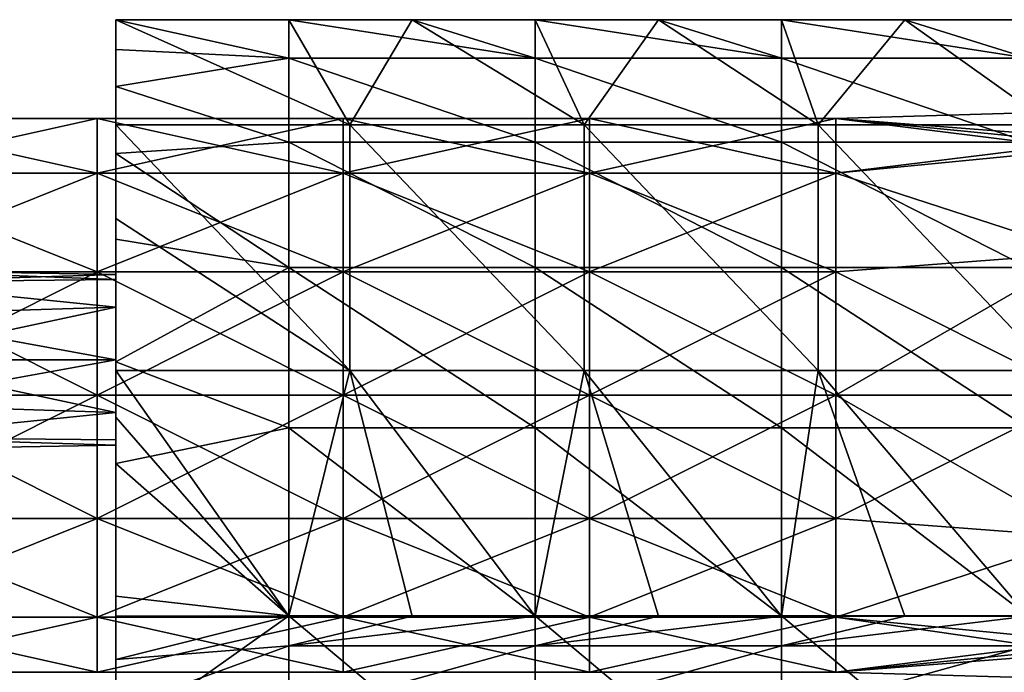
# Model space of a CAD drawing. Extents: x -1633 to 62, y -535 to 375.
# Tile 29 of 256: x -1535 to -1436, y 33 to 99. Entities that reach past the tile are written whole.
import ezdxf

# ---------------------------------------------------------------- set-up
doc = ezdxf.new("R2010")
doc.units = 0
doc.header["$LTSCALE"] = 33.374815
for name, color, linetype in [('350', 7, 'CONTINUOUS'), ('351', 7, 'CONTINUOUS'), ('354', 7, 'CONTINUOUS'), ('355', 7, 'CONTINUOUS'), ('362', 7, 'CONTINUOUS'), ('363', 7, 'CONTINUOUS'), ('367', 7, 'CONTINUOUS'), ('368', 7, 'CONTINUOUS')]:
    doc.layers.add(name, color=color, linetype=linetype)

msp = doc.modelspace()

# ---------------------------------------------------------------- linework, layer by layer
at = {"layer": '350', "linetype": 'CONTINUOUS'}
for points in [[(-1524.955, 88.219, -6.163), (-1524.955, 98.76, -6.899), (-1524.955, 95.762, -25.112), (-1524.955, 88.219, -6.163)], [(-1524.955, 72.67, -25.029), (-1524.955, 88.219, -6.163), (-1524.955, 95.762, -25.112), (-1524.955, 72.67, -25.029)], [(-1524.955, 72.67, -25.029), (-1524.955, 95.762, -25.112), (-1524.955, 85.344, -50.174), (-1524.955, 72.67, -25.029)], [(-1524.955, 95.762, -25.112), (-1524.955, 92.05, -36.438), (-1524.955, 85.344, -50.174), (-1524.955, 95.762, -25.112)], [(-1524.955, 78.808, -5.505), (-1524.955, 88.219, -6.163), (-1524.955, 73.186, -23.774), (-1524.955, 78.808, -5.505)], [(-1524.955, 73.186, -23.774), (-1524.955, 88.219, -6.163), (-1524.955, 72.67, -25.029), (-1524.955, 73.186, -23.774)], [(-1524.955, 62.749, -49.584), (-1524.955, 72.67, -25.029), (-1524.955, 85.344, -50.174), (-1524.955, 62.749, -49.584)], [(-1524.955, 62.749, -49.584), (-1524.955, 85.344, -50.174), (-1524.955, 64.431, -75.164), (-1524.955, 62.749, -49.584)], [(-1524.955, 85.344, -50.174), (-1524.955, 76.724, -62.565), (-1524.955, 64.431, -75.164), (-1524.955, 85.344, -50.174)], [(-1524.955, 63.55, -4.439), (-1524.955, 78.808, -5.505), (-1524.955, 64.626, -11.993), (-1524.955, 63.55, -4.439)], [(-1524.955, 64.626, -11.993), (-1524.955, 78.808, -5.505), (-1524.955, 69.917, -13.712), (-1524.955, 64.626, -11.993)], [(-1524.955, 69.917, -13.712), (-1524.955, 78.808, -5.505), (-1524.955, 73.186, -18.212), (-1524.955, 69.917, -13.712)], [(-1524.955, 73.186, -18.212), (-1524.955, 78.808, -5.505), (-1524.955, 73.186, -23.774), (-1524.955, 73.186, -18.212)], [(-1524.955, 69.917, -28.274), (-1524.955, 72.67, -25.029), (-1524.955, 62.749, -49.584), (-1524.955, 69.917, -28.274)], [(-1524.955, 64.626, -29.993), (-1524.955, 69.917, -28.274), (-1524.955, 62.749, -49.584), (-1524.955, 64.626, -29.993)], [(-1524.955, 59.336, -13.712), (-1524.955, 63.55, -4.439), (-1524.955, 64.626, -11.993), (-1524.955, 59.336, -13.712)], [(-1524.955, 59.336, -28.274), (-1524.955, 64.626, -29.993), (-1524.955, 62.749, -49.584), (-1524.955, 59.336, -28.274)], [(-1524.955, 41.59, -74.313), (-1524.955, 62.749, -49.584), (-1524.955, 64.431, -75.164), (-1524.955, 41.59, -74.313)], [(-1524.955, 41.59, -74.313), (-1524.955, 64.431, -75.164), (-1524.955, 54.216, -82.835), (-1524.955, 41.59, -74.313)], [(-1524.955, 58.857, -4.112), (-1524.955, 63.55, -4.439), (-1524.955, 59.336, -13.712), (-1524.955, 58.857, -4.112)], [(-1524.955, 41.158, -49.584), (-1524.955, 59.336, -28.274), (-1524.955, 62.749, -49.584), (-1524.955, 41.158, -49.584)], [(-1524.955, 41.158, -49.584), (-1524.955, 62.749, -49.584), (-1524.955, 41.59, -74.313), (-1524.955, 41.158, -49.584)], [(-1524.955, 56.067, -18.212), (-1524.955, 58.857, -4.112), (-1524.955, 59.336, -13.712), (-1524.955, 56.067, -18.212)], [(-1524.955, 56.582, -25.029), (-1524.955, 59.336, -28.274), (-1524.955, 41.158, -49.584), (-1524.955, 56.582, -25.029)], [(-1524.955, 38.905, -2.718), (-1524.955, 58.857, -4.112), (-1524.955, 42.917, -24.855), (-1524.955, 38.905, -2.718)], [(-1524.955, 42.917, -24.855), (-1524.955, 58.857, -4.112), (-1524.955, 56.067, -18.212), (-1524.955, 42.917, -24.855)], [(-1524.955, 56.582, -25.029), (-1524.955, 42.917, -24.855), (-1524.955, 56.067, -23.774), (-1524.955, 56.582, -25.029)], [(-1524.955, 42.917, -24.855), (-1524.955, 56.582, -25.029), (-1524.955, 41.158, -49.584), (-1524.955, 42.917, -24.855)], [(-1524.955, 56.067, -23.774), (-1524.955, 42.917, -24.855), (-1524.955, 56.067, -18.212), (-1524.955, 56.067, -23.774)], [(-1524.955, 41.59, -74.313), (-1524.955, 54.216, -82.835), (-1524.955, 40.906, -90.154), (-1524.955, 41.59, -74.313)], [(-1524.955, 34.549, -18.094), (-1524.955, 38.905, -2.718), (-1524.955, 42.917, -24.855), (-1524.955, 34.549, -18.094)], [(-1524.955, 29.612, -25.379), (-1524.955, 34.549, -18.094), (-1524.955, 42.917, -24.855), (-1524.955, 29.612, -25.379)], [(-1524.955, 29.612, -25.379), (-1524.955, 42.917, -24.855), (-1524.955, 41.158, -49.584), (-1524.955, 29.612, -25.379)], [(-1524.955, 19.501, -74.313), (-1524.955, 41.158, -49.584), (-1524.955, 41.59, -74.313), (-1524.955, 19.501, -74.313)], [(-1524.955, 19.501, -74.313), (-1524.955, 41.59, -74.313), (-1524.955, 26.632, -95.351), (-1524.955, 19.501, -74.313)], [(-1524.955, 26.632, -95.351), (-1524.955, 41.59, -74.313), (-1524.955, 40.906, -90.154), (-1524.955, 26.632, -95.351)], [(-1524.955, 19.568, -49.584), (-1524.955, 29.612, -25.379), (-1524.955, 41.158, -49.584), (-1524.955, 19.568, -49.584)], [(-1524.955, 19.568, -49.584), (-1524.955, 41.158, -49.584), (-1524.955, 19.501, -74.313), (-1524.955, 19.568, -49.584)]]:
    msp.add_3dface(points, dxfattribs=at)
at = {"layer": '351', "linetype": 'CONTINUOUS'}
for points in [[(-1524.955, 95.762, -25.112), (-1524.955, 98.76, -6.899), (-1507.577, 94.89, -28.229), (-1524.955, 95.762, -25.112)], [(-1524.955, 98.76, -6.899), (-1507.577, 98.76, -6.899), (-1507.577, 94.89, -28.229), (-1524.955, 98.76, -6.899)], [(-1495.212, 98.76, -6.899), (-1482.847, 94.89, -28.229), (-1507.577, 98.76, -6.899), (-1495.212, 98.76, -6.899)], [(-1507.577, 98.76, -6.899), (-1482.847, 94.89, -28.229), (-1507.577, 94.89, -28.229), (-1507.577, 98.76, -6.899)], [(-1482.847, 98.76, -6.899), (-1482.847, 94.89, -28.229), (-1495.212, 98.76, -6.899), (-1482.847, 98.76, -6.899)], [(-1470.483, 98.76, -6.899), (-1458.118, 94.89, -28.229), (-1482.847, 98.76, -6.899), (-1470.483, 98.76, -6.899)], [(-1482.847, 98.76, -6.899), (-1458.118, 94.89, -28.229), (-1482.847, 94.89, -28.229), (-1482.847, 98.76, -6.899)], [(-1458.118, 98.76, -6.899), (-1458.118, 94.89, -28.229), (-1470.483, 98.76, -6.899), (-1458.118, 98.76, -6.899)], [(-1445.753, 98.76, -6.899), (-1433.389, 94.89, -28.229), (-1458.118, 98.76, -6.899), (-1445.753, 98.76, -6.899)], [(-1458.118, 98.76, -6.899), (-1433.389, 94.89, -28.229), (-1458.118, 94.89, -28.229), (-1458.118, 98.76, -6.899)], [(-1433.389, 98.76, -6.899), (-1433.389, 94.89, -28.229), (-1445.753, 98.76, -6.899), (-1433.389, 98.76, -6.899)], [(-1524.955, 92.05, -36.438), (-1524.955, 95.762, -25.112), (-1507.577, 94.89, -28.229), (-1524.955, 92.05, -36.438)], [(-1524.955, 92.05, -36.438), (-1507.577, 94.89, -28.229), (-1507.577, 86.471, -48.205), (-1524.955, 92.05, -36.438)], [(-1482.847, 94.89, -28.229), (-1482.847, 86.471, -48.205), (-1507.577, 94.89, -28.229), (-1482.847, 94.89, -28.229)], [(-1507.577, 94.89, -28.229), (-1482.847, 86.471, -48.205), (-1507.577, 86.471, -48.205), (-1507.577, 94.89, -28.229)], [(-1458.118, 94.89, -28.229), (-1458.118, 86.471, -48.205), (-1482.847, 94.89, -28.229), (-1458.118, 94.89, -28.229)], [(-1482.847, 94.89, -28.229), (-1458.118, 86.471, -48.205), (-1482.847, 86.471, -48.205), (-1482.847, 94.89, -28.229)], [(-1433.389, 94.89, -28.229), (-1433.389, 86.471, -48.205), (-1458.118, 94.89, -28.229), (-1433.389, 94.89, -28.229)], [(-1458.118, 94.89, -28.229), (-1433.389, 86.471, -48.205), (-1458.118, 86.471, -48.205), (-1458.118, 94.89, -28.229)], [(-1524.955, 85.344, -50.174), (-1524.955, 92.05, -36.438), (-1507.577, 86.471, -48.205), (-1524.955, 85.344, -50.174)], [(-1524.955, 85.344, -50.174), (-1507.577, 86.471, -48.205), (-1507.577, 73.906, -65.871), (-1524.955, 85.344, -50.174)], [(-1482.847, 86.471, -48.205), (-1482.847, 73.906, -65.871), (-1507.577, 86.471, -48.205), (-1482.847, 86.471, -48.205)], [(-1507.577, 86.471, -48.205), (-1482.847, 73.906, -65.871), (-1507.577, 73.906, -65.871), (-1507.577, 86.471, -48.205)], [(-1458.118, 86.471, -48.205), (-1458.118, 73.906, -65.871), (-1482.847, 86.471, -48.205), (-1458.118, 86.471, -48.205)], [(-1482.847, 86.471, -48.205), (-1458.118, 73.906, -65.871), (-1482.847, 73.906, -65.871), (-1482.847, 86.471, -48.205)], [(-1433.389, 86.471, -48.205), (-1433.389, 73.906, -65.871), (-1458.118, 86.471, -48.205), (-1433.389, 86.471, -48.205)], [(-1458.118, 86.471, -48.205), (-1433.389, 73.906, -65.871), (-1458.118, 73.906, -65.871), (-1458.118, 86.471, -48.205)], [(-1524.955, 76.724, -62.565), (-1524.955, 85.344, -50.174), (-1507.577, 73.906, -65.871), (-1524.955, 76.724, -62.565)], [(-1524.955, 64.431, -75.164), (-1524.955, 76.724, -62.565), (-1507.577, 73.906, -65.871), (-1524.955, 64.431, -75.164)], [(-1524.955, 64.431, -75.164), (-1507.577, 73.906, -65.871), (-1507.577, 57.797, -80.377), (-1524.955, 64.431, -75.164)], [(-1482.847, 73.906, -65.871), (-1482.847, 57.797, -80.377), (-1507.577, 73.906, -65.871), (-1482.847, 73.906, -65.871)], [(-1507.577, 73.906, -65.871), (-1482.847, 57.797, -80.377), (-1507.577, 57.797, -80.377), (-1507.577, 73.906, -65.871)], [(-1458.118, 73.906, -65.871), (-1458.118, 57.797, -80.377), (-1482.847, 73.906, -65.871), (-1458.118, 73.906, -65.871)], [(-1482.847, 73.906, -65.871), (-1458.118, 57.797, -80.377), (-1482.847, 57.797, -80.377), (-1482.847, 73.906, -65.871)], [(-1433.389, 73.906, -65.871), (-1433.389, 57.797, -80.377), (-1458.118, 73.906, -65.871), (-1433.389, 73.906, -65.871)], [(-1458.118, 73.906, -65.871), (-1433.389, 57.797, -80.377), (-1458.118, 57.797, -80.377), (-1458.118, 73.906, -65.871)], [(-1524.955, 54.216, -82.835), (-1524.955, 64.431, -75.164), (-1507.577, 57.797, -80.377), (-1524.955, 54.216, -82.835)], [(-1524.955, 54.216, -82.835), (-1507.577, 57.797, -80.377), (-1507.577, 38.917, -91.03), (-1524.955, 54.216, -82.835)], [(-1482.847, 57.797, -80.377), (-1482.847, 38.917, -91.03), (-1507.577, 57.797, -80.377), (-1482.847, 57.797, -80.377)], [(-1507.577, 57.797, -80.377), (-1482.847, 38.917, -91.03), (-1507.577, 38.917, -91.03), (-1507.577, 57.797, -80.377)], [(-1458.118, 57.797, -80.377), (-1458.118, 38.917, -91.03), (-1482.847, 57.797, -80.377), (-1458.118, 57.797, -80.377)], [(-1482.847, 57.797, -80.377), (-1458.118, 38.917, -91.03), (-1482.847, 38.917, -91.03), (-1482.847, 57.797, -80.377)], [(-1433.389, 57.797, -80.377), (-1433.389, 38.917, -91.03), (-1458.118, 57.797, -80.377), (-1433.389, 57.797, -80.377)], [(-1458.118, 57.797, -80.377), (-1433.389, 38.917, -91.03), (-1458.118, 38.917, -91.03), (-1458.118, 57.797, -80.377)], [(-1524.955, 40.906, -90.154), (-1524.955, 54.216, -82.835), (-1507.577, 38.917, -91.03), (-1524.955, 40.906, -90.154)], [(-1524.955, 26.632, -95.351), (-1524.955, 40.906, -90.154), (-1507.577, 38.917, -91.03), (-1524.955, 26.632, -95.351)], [(-1524.955, 26.632, -95.351), (-1507.577, 38.917, -91.03), (-1507.577, 18.171, -97.318), (-1524.955, 26.632, -95.351)], [(-1482.847, 38.917, -91.03), (-1482.847, 18.171, -97.318), (-1507.577, 38.917, -91.03), (-1482.847, 38.917, -91.03)], [(-1507.577, 38.917, -91.03), (-1482.847, 18.171, -97.318), (-1507.577, 18.171, -97.318), (-1507.577, 38.917, -91.03)], [(-1458.118, 38.917, -91.03), (-1458.118, 18.171, -97.318), (-1482.847, 38.917, -91.03), (-1458.118, 38.917, -91.03)], [(-1482.847, 38.917, -91.03), (-1458.118, 18.171, -97.318), (-1482.847, 18.171, -97.318), (-1482.847, 38.917, -91.03)], [(-1433.389, 38.917, -91.03), (-1433.389, 18.171, -97.318), (-1458.118, 38.917, -91.03), (-1433.389, 38.917, -91.03)], [(-1458.118, 38.917, -91.03), (-1433.389, 18.171, -97.318), (-1458.118, 18.171, -97.318), (-1458.118, 38.917, -91.03)]]:
    msp.add_3dface(points, dxfattribs=at)
at = {"layer": '354', "linetype": 'CONTINUOUS'}
for points in [[(-1524.955, 38.905, -2.718), (-1524.955, 34.549, -18.094), (-1507.577, 38.905, -2.718), (-1524.955, 38.905, -2.718)], [(-1524.955, 34.549, -18.094), (-1507.577, 35.923, -15.184), (-1507.577, 38.905, -2.718), (-1524.955, 34.549, -18.094)], [(-1482.847, 35.923, -15.184), (-1482.847, 38.905, -2.718), (-1507.577, 35.923, -15.184), (-1482.847, 35.923, -15.184)], [(-1507.577, 35.923, -15.184), (-1482.847, 38.905, -2.718), (-1495.212, 38.905, -2.718), (-1507.577, 35.923, -15.184)], [(-1507.577, 38.905, -2.718), (-1507.577, 35.923, -15.184), (-1495.212, 38.905, -2.718), (-1507.577, 38.905, -2.718)], [(-1458.118, 35.923, -15.184), (-1458.118, 38.905, -2.718), (-1482.847, 35.923, -15.184), (-1458.118, 35.923, -15.184)], [(-1482.847, 35.923, -15.184), (-1458.118, 38.905, -2.718), (-1470.483, 38.905, -2.718), (-1482.847, 35.923, -15.184)], [(-1482.847, 38.905, -2.718), (-1482.847, 35.923, -15.184), (-1470.483, 38.905, -2.718), (-1482.847, 38.905, -2.718)], [(-1433.389, 35.923, -15.184), (-1433.389, 38.905, -2.718), (-1458.118, 35.923, -15.184), (-1433.389, 35.923, -15.184)], [(-1458.118, 35.923, -15.184), (-1433.389, 38.905, -2.718), (-1445.753, 38.905, -2.718), (-1458.118, 35.923, -15.184)], [(-1458.118, 38.905, -2.718), (-1458.118, 35.923, -15.184), (-1445.753, 38.905, -2.718), (-1458.118, 38.905, -2.718)], [(-1524.955, 34.549, -18.094), (-1524.955, 29.612, -25.379), (-1507.577, 35.923, -15.184), (-1524.955, 34.549, -18.094)], [(-1524.955, 29.612, -25.379), (-1507.577, 29.06, -26.01), (-1507.577, 35.923, -15.184), (-1524.955, 29.612, -25.379)], [(-1482.847, 29.06, -26.01), (-1482.847, 35.923, -15.184), (-1507.577, 29.06, -26.01), (-1482.847, 29.06, -26.01)], [(-1507.577, 29.06, -26.01), (-1482.847, 35.923, -15.184), (-1507.577, 35.923, -15.184), (-1507.577, 29.06, -26.01)], [(-1458.118, 29.06, -26.01), (-1458.118, 35.923, -15.184), (-1482.847, 29.06, -26.01), (-1458.118, 29.06, -26.01)], [(-1482.847, 29.06, -26.01), (-1458.118, 35.923, -15.184), (-1482.847, 35.923, -15.184), (-1482.847, 29.06, -26.01)], [(-1433.389, 29.06, -26.01), (-1433.389, 35.923, -15.184), (-1458.118, 29.06, -26.01), (-1433.389, 29.06, -26.01)], [(-1458.118, 29.06, -26.01), (-1433.389, 35.923, -15.184), (-1458.118, 35.923, -15.184), (-1458.118, 29.06, -26.01)]]:
    msp.add_3dface(points, dxfattribs=at)
at = {"layer": '355', "linetype": 'CONTINUOUS'}
for points in [[(-1524.955, 98.76, -6.899), (-1524.955, 88.219, -6.163), (-1501.455, 88.219, -6.163), (-1524.955, 98.76, -6.899)], [(-1507.577, 98.76, -6.899), (-1524.955, 98.76, -6.899), (-1501.455, 88.219, -6.163), (-1507.577, 98.76, -6.899)], [(-1495.212, 98.76, -6.899), (-1507.577, 98.76, -6.899), (-1501.455, 88.219, -6.163), (-1495.212, 98.76, -6.899)], [(-1495.212, 98.76, -6.899), (-1501.455, 88.219, -6.163), (-1477.955, 88.219, -6.163), (-1495.212, 98.76, -6.899)], [(-1482.847, 98.76, -6.899), (-1495.212, 98.76, -6.899), (-1477.955, 88.219, -6.163), (-1482.847, 98.76, -6.899)], [(-1470.483, 98.76, -6.899), (-1482.847, 98.76, -6.899), (-1477.955, 88.219, -6.163), (-1470.483, 98.76, -6.899)], [(-1470.483, 98.76, -6.899), (-1477.955, 88.219, -6.163), (-1454.455, 88.219, -6.163), (-1470.483, 98.76, -6.899)], [(-1458.118, 98.76, -6.899), (-1470.483, 98.76, -6.899), (-1454.455, 88.219, -6.163), (-1458.118, 98.76, -6.899)], [(-1445.753, 98.76, -6.899), (-1458.118, 98.76, -6.899), (-1454.455, 88.219, -6.163), (-1445.753, 98.76, -6.899)], [(-1445.753, 98.76, -6.899), (-1454.455, 88.219, -6.163), (-1430.955, 88.219, -6.163), (-1445.753, 98.76, -6.899)], [(-1433.389, 98.76, -6.899), (-1445.753, 98.76, -6.899), (-1430.955, 88.219, -6.163), (-1433.389, 98.76, -6.899)], [(-1524.955, 88.219, -6.163), (-1524.955, 78.808, -5.505), (-1501.455, 63.55, -4.439), (-1524.955, 88.219, -6.163)], [(-1524.955, 88.219, -6.163), (-1501.455, 63.55, -4.439), (-1501.455, 88.219, -6.163), (-1524.955, 88.219, -6.163)], [(-1501.455, 63.55, -4.439), (-1477.955, 63.55, -4.439), (-1501.455, 88.219, -6.163), (-1501.455, 63.55, -4.439)], [(-1501.455, 88.219, -6.163), (-1477.955, 63.55, -4.439), (-1477.955, 88.219, -6.163), (-1501.455, 88.219, -6.163)], [(-1477.955, 63.55, -4.439), (-1454.455, 63.55, -4.439), (-1477.955, 88.219, -6.163), (-1477.955, 63.55, -4.439)], [(-1477.955, 88.219, -6.163), (-1454.455, 63.55, -4.439), (-1454.455, 88.219, -6.163), (-1477.955, 88.219, -6.163)], [(-1454.455, 63.55, -4.439), (-1430.955, 63.55, -4.439), (-1454.455, 88.219, -6.163), (-1454.455, 63.55, -4.439)], [(-1454.455, 88.219, -6.163), (-1430.955, 63.55, -4.439), (-1430.955, 88.219, -6.163), (-1454.455, 88.219, -6.163)], [(-1524.955, 78.808, -5.505), (-1524.955, 63.55, -4.439), (-1501.455, 63.55, -4.439), (-1524.955, 78.808, -5.505)], [(-1524.955, 63.55, -4.439), (-1524.955, 58.857, -4.112), (-1507.577, 38.905, -2.718), (-1524.955, 63.55, -4.439)], [(-1524.955, 63.55, -4.439), (-1507.577, 38.905, -2.718), (-1501.455, 63.55, -4.439), (-1524.955, 63.55, -4.439)], [(-1507.577, 38.905, -2.718), (-1495.212, 38.905, -2.718), (-1501.455, 63.55, -4.439), (-1507.577, 38.905, -2.718)], [(-1495.212, 38.905, -2.718), (-1482.847, 38.905, -2.718), (-1501.455, 63.55, -4.439), (-1495.212, 38.905, -2.718)], [(-1501.455, 63.55, -4.439), (-1482.847, 38.905, -2.718), (-1477.955, 63.55, -4.439), (-1501.455, 63.55, -4.439)], [(-1482.847, 38.905, -2.718), (-1470.483, 38.905, -2.718), (-1477.955, 63.55, -4.439), (-1482.847, 38.905, -2.718)], [(-1470.483, 38.905, -2.718), (-1458.118, 38.905, -2.718), (-1477.955, 63.55, -4.439), (-1470.483, 38.905, -2.718)], [(-1477.955, 63.55, -4.439), (-1458.118, 38.905, -2.718), (-1454.455, 63.55, -4.439), (-1477.955, 63.55, -4.439)], [(-1458.118, 38.905, -2.718), (-1445.753, 38.905, -2.718), (-1454.455, 63.55, -4.439), (-1458.118, 38.905, -2.718)], [(-1445.753, 38.905, -2.718), (-1433.389, 38.905, -2.718), (-1454.455, 63.55, -4.439), (-1445.753, 38.905, -2.718)], [(-1454.455, 63.55, -4.439), (-1433.389, 38.905, -2.718), (-1430.955, 63.55, -4.439), (-1454.455, 63.55, -4.439)], [(-1524.955, 58.857, -4.112), (-1524.955, 38.905, -2.718), (-1507.577, 38.905, -2.718), (-1524.955, 58.857, -4.112)]]:
    msp.add_3dface(points, dxfattribs=at)
at = {"layer": '362', "linetype": 'CONTINUOUS'}
for points in [[(-1427.955, 86.412, 42.832), (-1427.955, 89.573, 29.787), (-1452.66, 88.859, 36.129), (-1427.955, 86.412, 42.832)], [(-1427.955, 89.573, 29.787), (-1427.955, 86.94, 17.824), (-1452.66, 88.859, 23.445), (-1427.955, 89.573, 29.787)], [(-1452.66, 88.859, 36.129), (-1427.955, 89.573, 29.787), (-1452.66, 88.859, 23.445), (-1452.66, 88.859, 36.129)], [(-1526.847, 83.355, 47.557), (-1526.847, 88.859, 36.129), (-1551.577, 83.355, 47.557), (-1526.847, 83.355, 47.557)], [(-1526.847, 88.859, 36.129), (-1526.847, 88.859, 23.445), (-1551.577, 88.859, 36.129), (-1526.847, 88.859, 36.129)], [(-1551.577, 83.355, 47.557), (-1526.847, 88.859, 36.129), (-1551.577, 88.859, 36.129), (-1551.577, 83.355, 47.557)], [(-1526.847, 88.859, 23.445), (-1526.847, 83.355, 12.018), (-1551.577, 88.859, 23.445), (-1526.847, 88.859, 23.445)], [(-1551.577, 88.859, 36.129), (-1526.847, 88.859, 23.445), (-1551.577, 88.859, 23.445), (-1551.577, 88.859, 36.129)], [(-1551.577, 88.859, 23.445), (-1526.847, 83.355, 12.018), (-1551.577, 83.355, 12.018), (-1551.577, 88.859, 23.445)], [(-1502.118, 83.355, 47.557), (-1502.118, 88.859, 36.129), (-1526.847, 83.355, 47.557), (-1502.118, 83.355, 47.557)], [(-1502.118, 88.859, 36.129), (-1502.118, 88.859, 23.445), (-1526.847, 88.859, 36.129), (-1502.118, 88.859, 36.129)], [(-1526.847, 83.355, 47.557), (-1502.118, 88.859, 36.129), (-1526.847, 88.859, 36.129), (-1526.847, 83.355, 47.557)], [(-1502.118, 88.859, 23.445), (-1502.118, 83.355, 12.018), (-1526.847, 88.859, 23.445), (-1502.118, 88.859, 23.445)], [(-1526.847, 88.859, 36.129), (-1502.118, 88.859, 23.445), (-1526.847, 88.859, 23.445), (-1526.847, 88.859, 36.129)], [(-1526.847, 88.859, 23.445), (-1502.118, 83.355, 12.018), (-1526.847, 83.355, 12.018), (-1526.847, 88.859, 23.445)], [(-1477.389, 83.355, 47.557), (-1477.389, 88.859, 36.129), (-1502.118, 83.355, 47.557), (-1477.389, 83.355, 47.557)], [(-1477.389, 88.859, 36.129), (-1477.389, 88.859, 23.445), (-1502.118, 88.859, 36.129), (-1477.389, 88.859, 36.129)], [(-1502.118, 83.355, 47.557), (-1477.389, 88.859, 36.129), (-1502.118, 88.859, 36.129), (-1502.118, 83.355, 47.557)], [(-1477.389, 88.859, 23.445), (-1477.389, 83.355, 12.018), (-1502.118, 88.859, 23.445), (-1477.389, 88.859, 23.445)], [(-1502.118, 88.859, 36.129), (-1477.389, 88.859, 23.445), (-1502.118, 88.859, 23.445), (-1502.118, 88.859, 36.129)], [(-1502.118, 88.859, 23.445), (-1477.389, 83.355, 12.018), (-1502.118, 83.355, 12.018), (-1502.118, 88.859, 23.445)], [(-1452.66, 83.355, 47.557), (-1452.66, 88.859, 36.129), (-1477.389, 83.355, 47.557), (-1452.66, 83.355, 47.557)], [(-1452.66, 88.859, 36.129), (-1452.66, 88.859, 23.445), (-1477.389, 88.859, 36.129), (-1452.66, 88.859, 36.129)], [(-1477.389, 83.355, 47.557), (-1452.66, 88.859, 36.129), (-1477.389, 88.859, 36.129), (-1477.389, 83.355, 47.557)], [(-1452.66, 88.859, 23.445), (-1452.66, 83.355, 12.018), (-1477.389, 88.859, 23.445), (-1452.66, 88.859, 23.445)], [(-1477.389, 88.859, 36.129), (-1452.66, 88.859, 23.445), (-1477.389, 88.859, 23.445), (-1477.389, 88.859, 36.129)], [(-1477.389, 88.859, 23.445), (-1452.66, 83.355, 12.018), (-1477.389, 83.355, 12.018), (-1477.389, 88.859, 23.445)], [(-1452.66, 83.355, 47.557), (-1427.955, 86.412, 42.832), (-1452.66, 88.859, 36.129), (-1452.66, 83.355, 47.557)], [(-1427.955, 86.94, 17.824), (-1427.955, 85.755, 15.537), (-1452.66, 88.859, 23.445), (-1427.955, 86.94, 17.824)], [(-1452.66, 88.859, 23.445), (-1427.955, 85.755, 15.537), (-1452.66, 83.355, 12.018), (-1452.66, 88.859, 23.445)], [(-1427.955, 85.755, 44.037), (-1427.955, 86.412, 42.832), (-1452.66, 83.355, 47.557), (-1427.955, 85.755, 44.037)], [(-1427.955, 75.323, 54.469), (-1427.955, 85.755, 44.037), (-1452.66, 83.355, 47.557), (-1427.955, 75.323, 54.469)], [(-1427.955, 85.755, 15.537), (-1427.955, 75.323, 5.106), (-1452.66, 83.355, 12.018), (-1427.955, 85.755, 15.537)], [(-1526.847, 73.439, 55.465), (-1526.847, 83.355, 47.557), (-1551.577, 73.439, 55.465), (-1526.847, 73.439, 55.465)], [(-1551.577, 73.439, 55.465), (-1526.847, 83.355, 47.557), (-1551.577, 83.355, 47.557), (-1551.577, 73.439, 55.465)], [(-1526.847, 83.355, 12.018), (-1526.847, 73.439, 4.11), (-1551.577, 83.355, 12.018), (-1526.847, 83.355, 12.018)], [(-1551.577, 83.355, 12.018), (-1526.847, 73.439, 4.11), (-1551.577, 73.439, 4.11), (-1551.577, 83.355, 12.018)], [(-1502.118, 73.439, 55.465), (-1502.118, 83.355, 47.557), (-1526.847, 73.439, 55.465), (-1502.118, 73.439, 55.465)], [(-1526.847, 73.439, 55.465), (-1502.118, 83.355, 47.557), (-1526.847, 83.355, 47.557), (-1526.847, 73.439, 55.465)], [(-1502.118, 83.355, 12.018), (-1502.118, 73.439, 4.11), (-1526.847, 83.355, 12.018), (-1502.118, 83.355, 12.018)], [(-1526.847, 83.355, 12.018), (-1502.118, 73.439, 4.11), (-1526.847, 73.439, 4.11), (-1526.847, 83.355, 12.018)], [(-1477.389, 73.439, 55.465), (-1477.389, 83.355, 47.557), (-1502.118, 73.439, 55.465), (-1477.389, 73.439, 55.465)], [(-1502.118, 73.439, 55.465), (-1477.389, 83.355, 47.557), (-1502.118, 83.355, 47.557), (-1502.118, 73.439, 55.465)], [(-1477.389, 83.355, 12.018), (-1477.389, 73.439, 4.11), (-1502.118, 83.355, 12.018), (-1477.389, 83.355, 12.018)], [(-1502.118, 83.355, 12.018), (-1477.389, 73.439, 4.11), (-1502.118, 73.439, 4.11), (-1502.118, 83.355, 12.018)], [(-1452.66, 73.439, 55.465), (-1452.66, 83.355, 47.557), (-1477.389, 73.439, 55.465), (-1452.66, 73.439, 55.465)], [(-1477.389, 73.439, 55.465), (-1452.66, 83.355, 47.557), (-1477.389, 83.355, 47.557), (-1477.389, 73.439, 55.465)], [(-1452.66, 83.355, 12.018), (-1452.66, 73.439, 4.11), (-1477.389, 83.355, 12.018), (-1452.66, 83.355, 12.018)], [(-1477.389, 83.355, 12.018), (-1452.66, 73.439, 4.11), (-1477.389, 73.439, 4.11), (-1477.389, 83.355, 12.018)], [(-1452.66, 73.439, 55.465), (-1427.955, 75.323, 54.469), (-1452.66, 83.355, 47.557), (-1452.66, 73.439, 55.465)], [(-1452.66, 83.355, 12.018), (-1427.955, 75.323, 5.106), (-1452.66, 73.439, 4.11), (-1452.66, 83.355, 12.018)], [(-1427.955, 61.073, 58.287), (-1427.955, 75.323, 54.469), (-1452.66, 61.073, 58.287), (-1427.955, 61.073, 58.287)], [(-1452.66, 61.073, 58.287), (-1427.955, 75.323, 54.469), (-1452.66, 73.439, 55.465), (-1452.66, 61.073, 58.287)], [(-1427.955, 75.323, 5.106), (-1427.955, 61.073, 1.287), (-1452.66, 73.439, 4.11), (-1427.955, 75.323, 5.106)], [(-1526.847, 73.439, 4.11), (-1526.847, 61.073, 1.287), (-1551.577, 73.439, 4.11), (-1526.847, 73.439, 4.11)], [(-1526.847, 61.073, 1.287), (-1551.577, 61.073, 1.287), (-1551.577, 73.439, 4.11), (-1526.847, 61.073, 1.287)], [(-1526.847, 61.073, 58.287), (-1526.847, 73.439, 55.465), (-1551.577, 61.073, 58.287), (-1526.847, 61.073, 58.287)], [(-1551.577, 61.073, 58.287), (-1526.847, 73.439, 55.465), (-1551.577, 73.439, 55.465), (-1551.577, 61.073, 58.287)], [(-1502.118, 73.439, 4.11), (-1502.118, 61.073, 1.287), (-1526.847, 73.439, 4.11), (-1502.118, 73.439, 4.11)], [(-1502.118, 61.073, 1.287), (-1526.847, 61.073, 1.287), (-1526.847, 73.439, 4.11), (-1502.118, 61.073, 1.287)], [(-1502.118, 61.073, 58.287), (-1502.118, 73.439, 55.465), (-1526.847, 61.073, 58.287), (-1502.118, 61.073, 58.287)], [(-1526.847, 61.073, 58.287), (-1502.118, 73.439, 55.465), (-1526.847, 73.439, 55.465), (-1526.847, 61.073, 58.287)], [(-1477.389, 73.439, 4.11), (-1477.389, 61.073, 1.287), (-1502.118, 73.439, 4.11), (-1477.389, 73.439, 4.11)], [(-1477.389, 61.073, 1.287), (-1502.118, 61.073, 1.287), (-1502.118, 73.439, 4.11), (-1477.389, 61.073, 1.287)], [(-1477.389, 61.073, 58.287), (-1477.389, 73.439, 55.465), (-1502.118, 61.073, 58.287), (-1477.389, 61.073, 58.287)], [(-1502.118, 61.073, 58.287), (-1477.389, 73.439, 55.465), (-1502.118, 73.439, 55.465), (-1502.118, 61.073, 58.287)], [(-1452.66, 61.073, 58.287), (-1452.66, 73.439, 55.465), (-1477.389, 61.073, 58.287), (-1452.66, 61.073, 58.287)], [(-1477.389, 61.073, 58.287), (-1452.66, 73.439, 55.465), (-1477.389, 73.439, 55.465), (-1477.389, 61.073, 58.287)], [(-1452.66, 73.439, 4.11), (-1452.66, 61.073, 1.287), (-1477.389, 73.439, 4.11), (-1452.66, 73.439, 4.11)], [(-1452.66, 61.073, 1.287), (-1477.389, 61.073, 1.287), (-1477.389, 73.439, 4.11), (-1452.66, 61.073, 1.287)], [(-1452.66, 73.439, 4.11), (-1427.955, 61.073, 1.287), (-1452.66, 61.073, 1.287), (-1452.66, 73.439, 4.11)]]:
    msp.add_3dface(points, dxfattribs=at)
at = {"layer": '363', "linetype": 'CONTINUOUS'}
for points in [[(-1551.577, 61.073, 1.287), (-1526.847, 61.073, 1.287), (-1526.847, 48.707, 4.11), (-1551.577, 61.073, 1.287)], [(-1526.847, 61.073, 58.287), (-1551.577, 61.073, 58.287), (-1551.577, 48.707, 55.465), (-1526.847, 61.073, 58.287)], [(-1526.847, 61.073, 58.287), (-1551.577, 48.707, 55.465), (-1526.847, 48.707, 55.465), (-1526.847, 61.073, 58.287)], [(-1551.577, 48.707, 4.11), (-1551.577, 61.073, 1.287), (-1526.847, 48.707, 4.11), (-1551.577, 48.707, 4.11)], [(-1526.847, 61.073, 1.287), (-1502.118, 61.073, 1.287), (-1502.118, 48.707, 4.11), (-1526.847, 61.073, 1.287)], [(-1502.118, 61.073, 58.287), (-1526.847, 61.073, 58.287), (-1526.847, 48.707, 55.465), (-1502.118, 61.073, 58.287)], [(-1502.118, 61.073, 58.287), (-1526.847, 48.707, 55.465), (-1502.118, 48.707, 55.465), (-1502.118, 61.073, 58.287)], [(-1526.847, 48.707, 4.11), (-1526.847, 61.073, 1.287), (-1502.118, 48.707, 4.11), (-1526.847, 48.707, 4.11)], [(-1502.118, 61.073, 1.287), (-1477.389, 61.073, 1.287), (-1477.389, 48.707, 4.11), (-1502.118, 61.073, 1.287)], [(-1477.389, 61.073, 58.287), (-1502.118, 61.073, 58.287), (-1502.118, 48.707, 55.465), (-1477.389, 61.073, 58.287)], [(-1477.389, 61.073, 58.287), (-1502.118, 48.707, 55.465), (-1477.389, 48.707, 55.465), (-1477.389, 61.073, 58.287)], [(-1502.118, 48.707, 4.11), (-1502.118, 61.073, 1.287), (-1477.389, 48.707, 4.11), (-1502.118, 48.707, 4.11)], [(-1452.66, 61.073, 58.287), (-1477.389, 61.073, 58.287), (-1477.389, 48.707, 55.465), (-1452.66, 61.073, 58.287)], [(-1452.66, 61.073, 58.287), (-1477.389, 48.707, 55.465), (-1452.66, 48.707, 55.465), (-1452.66, 61.073, 58.287)], [(-1477.389, 61.073, 1.287), (-1452.66, 61.073, 1.287), (-1452.66, 48.707, 4.11), (-1477.389, 61.073, 1.287)], [(-1477.389, 48.707, 4.11), (-1477.389, 61.073, 1.287), (-1452.66, 48.707, 4.11), (-1477.389, 48.707, 4.11)], [(-1427.955, 46.823, 54.469), (-1427.955, 61.073, 58.287), (-1452.66, 48.707, 55.465), (-1427.955, 46.823, 54.469)], [(-1427.955, 61.073, 58.287), (-1452.66, 61.073, 58.287), (-1452.66, 48.707, 55.465), (-1427.955, 61.073, 58.287)], [(-1427.955, 61.073, 1.287), (-1427.955, 46.823, 5.106), (-1452.66, 61.073, 1.287), (-1427.955, 61.073, 1.287)], [(-1452.66, 61.073, 1.287), (-1427.955, 46.823, 5.106), (-1452.66, 48.707, 4.11), (-1452.66, 61.073, 1.287)], [(-1551.577, 48.707, 55.465), (-1551.577, 38.791, 47.557), (-1526.847, 48.707, 55.465), (-1551.577, 48.707, 55.465)], [(-1526.847, 48.707, 55.465), (-1551.577, 38.791, 47.557), (-1526.847, 38.791, 47.557), (-1526.847, 48.707, 55.465)], [(-1551.577, 38.791, 12.018), (-1551.577, 48.707, 4.11), (-1526.847, 38.791, 12.018), (-1551.577, 38.791, 12.018)], [(-1526.847, 38.791, 12.018), (-1551.577, 48.707, 4.11), (-1526.847, 48.707, 4.11), (-1526.847, 38.791, 12.018)], [(-1526.847, 48.707, 55.465), (-1526.847, 38.791, 47.557), (-1502.118, 48.707, 55.465), (-1526.847, 48.707, 55.465)], [(-1502.118, 48.707, 55.465), (-1526.847, 38.791, 47.557), (-1502.118, 38.791, 47.557), (-1502.118, 48.707, 55.465)], [(-1526.847, 38.791, 12.018), (-1526.847, 48.707, 4.11), (-1502.118, 38.791, 12.018), (-1526.847, 38.791, 12.018)], [(-1502.118, 38.791, 12.018), (-1526.847, 48.707, 4.11), (-1502.118, 48.707, 4.11), (-1502.118, 38.791, 12.018)], [(-1502.118, 48.707, 55.465), (-1502.118, 38.791, 47.557), (-1477.389, 48.707, 55.465), (-1502.118, 48.707, 55.465)], [(-1477.389, 48.707, 55.465), (-1502.118, 38.791, 47.557), (-1477.389, 38.791, 47.557), (-1477.389, 48.707, 55.465)], [(-1502.118, 38.791, 12.018), (-1502.118, 48.707, 4.11), (-1477.389, 38.791, 12.018), (-1502.118, 38.791, 12.018)], [(-1477.389, 38.791, 12.018), (-1502.118, 48.707, 4.11), (-1477.389, 48.707, 4.11), (-1477.389, 38.791, 12.018)], [(-1477.389, 48.707, 55.465), (-1477.389, 38.791, 47.557), (-1452.66, 48.707, 55.465), (-1477.389, 48.707, 55.465)], [(-1452.66, 48.707, 55.465), (-1477.389, 38.791, 47.557), (-1452.66, 38.791, 47.557), (-1452.66, 48.707, 55.465)], [(-1477.389, 38.791, 12.018), (-1477.389, 48.707, 4.11), (-1452.66, 38.791, 12.018), (-1477.389, 38.791, 12.018)], [(-1452.66, 38.791, 12.018), (-1477.389, 48.707, 4.11), (-1452.66, 48.707, 4.11), (-1452.66, 38.791, 12.018)], [(-1427.955, 46.823, 54.469), (-1452.66, 48.707, 55.465), (-1452.66, 38.791, 47.557), (-1427.955, 46.823, 54.469)], [(-1427.955, 46.823, 5.106), (-1452.66, 38.791, 12.018), (-1452.66, 48.707, 4.11), (-1427.955, 46.823, 5.106)], [(-1427.955, 36.391, 44.037), (-1427.955, 46.823, 54.469), (-1452.66, 38.791, 47.557), (-1427.955, 36.391, 44.037)], [(-1427.955, 46.823, 5.106), (-1427.955, 36.391, 15.537), (-1452.66, 38.791, 12.018), (-1427.955, 46.823, 5.106)], [(-1551.577, 38.791, 47.557), (-1551.577, 33.288, 36.129), (-1526.847, 38.791, 47.557), (-1551.577, 38.791, 47.557)], [(-1526.847, 38.791, 47.557), (-1551.577, 33.288, 36.129), (-1526.847, 33.288, 36.129), (-1526.847, 38.791, 47.557)], [(-1551.577, 33.288, 23.445), (-1551.577, 38.791, 12.018), (-1526.847, 33.288, 23.445), (-1551.577, 33.288, 23.445)], [(-1526.847, 33.288, 23.445), (-1551.577, 38.791, 12.018), (-1526.847, 38.791, 12.018), (-1526.847, 33.288, 23.445)], [(-1526.847, 38.791, 47.557), (-1526.847, 33.288, 36.129), (-1502.118, 38.791, 47.557), (-1526.847, 38.791, 47.557)], [(-1502.118, 38.791, 47.557), (-1526.847, 33.288, 36.129), (-1502.118, 33.288, 36.129), (-1502.118, 38.791, 47.557)], [(-1526.847, 33.288, 23.445), (-1526.847, 38.791, 12.018), (-1502.118, 33.288, 23.445), (-1526.847, 33.288, 23.445)], [(-1502.118, 33.288, 23.445), (-1526.847, 38.791, 12.018), (-1502.118, 38.791, 12.018), (-1502.118, 33.288, 23.445)], [(-1502.118, 38.791, 47.557), (-1502.118, 33.288, 36.129), (-1477.389, 38.791, 47.557), (-1502.118, 38.791, 47.557)], [(-1477.389, 38.791, 47.557), (-1502.118, 33.288, 36.129), (-1477.389, 33.288, 36.129), (-1477.389, 38.791, 47.557)], [(-1502.118, 33.288, 23.445), (-1502.118, 38.791, 12.018), (-1477.389, 33.288, 23.445), (-1502.118, 33.288, 23.445)], [(-1477.389, 33.288, 23.445), (-1502.118, 38.791, 12.018), (-1477.389, 38.791, 12.018), (-1477.389, 33.288, 23.445)], [(-1477.389, 38.791, 47.557), (-1477.389, 33.288, 36.129), (-1452.66, 38.791, 47.557), (-1477.389, 38.791, 47.557)], [(-1452.66, 38.791, 47.557), (-1477.389, 33.288, 36.129), (-1452.66, 33.288, 36.129), (-1452.66, 38.791, 47.557)], [(-1477.389, 33.288, 23.445), (-1477.389, 38.791, 12.018), (-1452.66, 33.288, 23.445), (-1477.389, 33.288, 23.445)], [(-1452.66, 33.288, 23.445), (-1477.389, 38.791, 12.018), (-1452.66, 38.791, 12.018), (-1452.66, 33.288, 23.445)], [(-1427.955, 36.391, 44.037), (-1452.66, 38.791, 47.557), (-1452.66, 33.288, 36.129), (-1427.955, 36.391, 44.037)], [(-1427.955, 36.391, 15.537), (-1427.955, 35.206, 17.824), (-1452.66, 38.791, 12.018), (-1427.955, 36.391, 15.537)], [(-1427.955, 35.206, 17.824), (-1452.66, 33.288, 23.445), (-1452.66, 38.791, 12.018), (-1427.955, 35.206, 17.824)], [(-1427.955, 35.734, 42.832), (-1427.955, 36.391, 44.037), (-1452.66, 33.288, 36.129), (-1427.955, 35.734, 42.832)], [(-1427.955, 32.573, 29.787), (-1427.955, 35.734, 42.832), (-1452.66, 33.288, 36.129), (-1427.955, 32.573, 29.787)], [(-1427.955, 35.206, 17.824), (-1427.955, 32.573, 29.787), (-1452.66, 33.288, 23.445), (-1427.955, 35.206, 17.824)], [(-1551.577, 33.288, 36.129), (-1551.577, 33.288, 23.445), (-1526.847, 33.288, 36.129), (-1551.577, 33.288, 36.129)], [(-1526.847, 33.288, 36.129), (-1551.577, 33.288, 23.445), (-1526.847, 33.288, 23.445), (-1526.847, 33.288, 36.129)], [(-1526.847, 33.288, 36.129), (-1526.847, 33.288, 23.445), (-1502.118, 33.288, 36.129), (-1526.847, 33.288, 36.129)], [(-1502.118, 33.288, 36.129), (-1526.847, 33.288, 23.445), (-1502.118, 33.288, 23.445), (-1502.118, 33.288, 36.129)], [(-1502.118, 33.288, 36.129), (-1502.118, 33.288, 23.445), (-1477.389, 33.288, 36.129), (-1502.118, 33.288, 36.129)], [(-1477.389, 33.288, 36.129), (-1502.118, 33.288, 23.445), (-1477.389, 33.288, 23.445), (-1477.389, 33.288, 36.129)], [(-1477.389, 33.288, 36.129), (-1477.389, 33.288, 23.445), (-1452.66, 33.288, 36.129), (-1477.389, 33.288, 36.129)], [(-1452.66, 33.288, 36.129), (-1477.389, 33.288, 23.445), (-1452.66, 33.288, 23.445), (-1452.66, 33.288, 36.129)], [(-1427.955, 32.573, 29.787), (-1452.66, 33.288, 36.129), (-1452.66, 33.288, 23.445), (-1427.955, 32.573, 29.787)]]:
    msp.add_3dface(points, dxfattribs=at)
at = {"layer": '367', "linetype": 'CONTINUOUS'}
for points in [[(-1524.955, 73.186, -18.212), (-1524.955, 73.186, -23.774), (-1549.66, 73.626, -20.993), (-1524.955, 73.186, -18.212)], [(-1549.66, 72.421, -16.493), (-1524.955, 73.186, -18.212), (-1549.66, 73.626, -20.993), (-1549.66, 72.421, -16.493)], [(-1524.955, 73.186, -23.774), (-1524.955, 72.67, -25.029), (-1549.66, 73.626, -20.993), (-1524.955, 73.186, -23.774)], [(-1549.66, 73.626, -20.993), (-1524.955, 72.67, -25.029), (-1549.66, 72.421, -25.493), (-1549.66, 73.626, -20.993)], [(-1524.955, 69.917, -13.712), (-1524.955, 73.186, -18.212), (-1549.66, 72.421, -16.493), (-1524.955, 69.917, -13.712)], [(-1524.955, 72.67, -25.029), (-1524.955, 69.917, -28.274), (-1549.66, 72.421, -25.493), (-1524.955, 72.67, -25.029)], [(-1549.66, 69.126, -13.199), (-1524.955, 69.917, -13.712), (-1549.66, 72.421, -16.493), (-1549.66, 69.126, -13.199)], [(-1549.66, 72.421, -25.493), (-1524.955, 69.917, -28.274), (-1549.66, 69.126, -28.787), (-1549.66, 72.421, -25.493)], [(-1524.955, 64.626, -11.993), (-1524.955, 69.917, -13.712), (-1549.66, 64.626, -11.993), (-1524.955, 64.626, -11.993)], [(-1549.66, 64.626, -11.993), (-1524.955, 69.917, -13.712), (-1549.66, 69.126, -13.199), (-1549.66, 64.626, -11.993)], [(-1524.955, 69.917, -28.274), (-1524.955, 64.626, -29.993), (-1549.66, 69.126, -28.787), (-1524.955, 69.917, -28.274)], [(-1549.66, 69.126, -28.787), (-1524.955, 64.626, -29.993), (-1549.66, 64.626, -29.993), (-1549.66, 69.126, -28.787)]]:
    msp.add_3dface(points, dxfattribs=at)
at = {"layer": '368', "linetype": 'CONTINUOUS'}
for points in [[(-1524.955, 59.336, -13.712), (-1524.955, 64.626, -11.993), (-1549.66, 60.126, -13.199), (-1524.955, 59.336, -13.712)], [(-1524.955, 64.626, -11.993), (-1549.66, 64.626, -11.993), (-1549.66, 60.126, -13.199), (-1524.955, 64.626, -11.993)], [(-1524.955, 64.626, -29.993), (-1524.955, 59.336, -28.274), (-1549.66, 64.626, -29.993), (-1524.955, 64.626, -29.993)], [(-1549.66, 64.626, -29.993), (-1524.955, 59.336, -28.274), (-1549.66, 60.126, -28.787), (-1549.66, 64.626, -29.993)], [(-1549.66, 56.832, -16.493), (-1524.955, 59.336, -13.712), (-1549.66, 60.126, -13.199), (-1549.66, 56.832, -16.493)], [(-1549.66, 60.126, -28.787), (-1524.955, 59.336, -28.274), (-1549.66, 56.832, -25.493), (-1549.66, 60.126, -28.787)], [(-1524.955, 59.336, -28.274), (-1524.955, 56.582, -25.029), (-1549.66, 56.832, -25.493), (-1524.955, 59.336, -28.274)], [(-1524.955, 56.067, -18.212), (-1524.955, 59.336, -13.712), (-1549.66, 56.832, -16.493), (-1524.955, 56.067, -18.212)], [(-1524.955, 56.582, -25.029), (-1524.955, 56.067, -23.774), (-1549.66, 56.832, -25.493), (-1524.955, 56.582, -25.029)], [(-1549.66, 56.832, -25.493), (-1524.955, 56.067, -23.774), (-1549.66, 55.626, -20.993), (-1549.66, 56.832, -25.493)], [(-1549.66, 55.626, -20.993), (-1524.955, 56.067, -18.212), (-1549.66, 56.832, -16.493), (-1549.66, 55.626, -20.993)], [(-1524.955, 56.067, -23.774), (-1524.955, 56.067, -18.212), (-1549.66, 55.626, -20.993), (-1524.955, 56.067, -23.774)]]:
    msp.add_3dface(points, dxfattribs=at)

doc.saveas('drawing.dxf')
